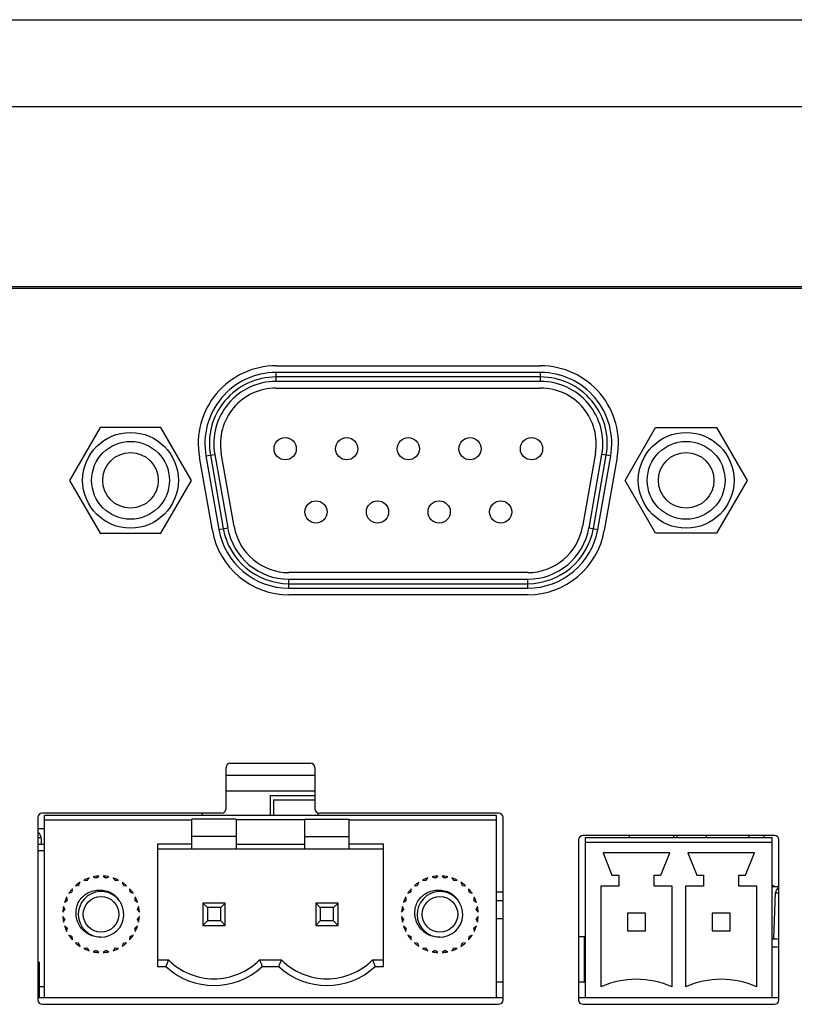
# Model space of a CAD drawing. Header units: millimetres. Extents: x 0 to 3905, y -1166 to 1110.
# Tile 71 of 155: x 1528 to 1563, y 871 to 915. Entities that reach past the tile are written whole.
import ezdxf

# ---------------------------------------------------------------- set-up
doc = ezdxf.new("R2010")
doc.units = ezdxf.units.MM
doc.header["$LTSCALE"] = 65.395
for name, color, linetype in [('100100833_DXF_CONTINUOUS_LINE', 7, 'CONTINUOUS'), ('100200491_VTDXF_CONTINUOUS_LINE', 7, 'CONTINUOUS'), ('100201008_DXF_CONTINUOUS_LINE', 7, 'CONTINUOUS'), ('100300131_DXF_CONTINUOUS_LINE', 7, 'CONTINUOUS'), ('100601050_DXF_CONTINUOUS_LINE', 7, 'CONTINUOUS'), ('100900380_DXF_CONTINUOUS_LINE', 7, 'CONTINUOUS'), ('101300229_DXF_CONTINUOUS_LINE', 7, 'CONTINUOUS'), ('101300304_DXF_CONTINUOUS_LINE', 7, 'CONTINUOUS'), ('101300561_DXF_CONTINUOUS_LINE', 7, 'CONTINUOUS'), ('101300621_DXF_CONTINUOUS_LINE', 7, 'CONTINUOUS'), ('101301556_DXF_CONTINUOUS_LINE', 7, 'CONTINUOUS'), ('1133_DXF_CONTINUOUS_LINE', 7, 'CONTINUOUS'), ('DE-11-055623DXF_CONTINUOUS_LINE', 7, 'CONTINUOUS'), ('DE-11-061193DXF_CONTINUOUS_LINE', 7, 'CONTINUOUS'), ('DE-13-001392DXF_CONTINUOUS_LINE', 7, 'CONTINUOUS'), ('DE-13-001394DXF_CONTINUOUS_LINE', 7, 'CONTINUOUS'), ('MV-23383REV1DXF_CONTINUOUS_LINE', 7, 'CONTINUOUS'), ('PCIE_MODEL_DXF_CONTINUOUS_LINE', 7, 'CONTINUOUS'), ('ST-S5X8-M3X6DXF_CONTINUOUS_LINE', 7, 'CONTINUOUS')]:
    doc.layers.add(name, color=color, linetype=linetype)

msp = doc.modelspace()

# ---------------------------------------------------------------- linework, layer by layer
at = {"layer": '100100833_DXF_CONTINUOUS_LINE'}
for p, q in [((1549.157, 872.069), (1549.456, 872.069)), ((1552.856, 872.069), (1553.157, 872.069))]:
    msp.add_line(p, q, dxfattribs=at)
at = {"layer": '100200491_VTDXF_CONTINUOUS_LINE'}
for p, q in [((1558.613, 878.557), (1558.613, 878.657)), ((1560.518, 878.557), (1560.518, 878.657))]:
    msp.add_line(p, q, dxfattribs=at)
at = {"layer": '100201008_DXF_CONTINUOUS_LINE'}
for p in [(1528.536, 872.957), (1528.605, 871.357)]:
    msp.add_line(p, (1528.605, 872.957), dxfattribs=at)
at = {"layer": '100300131_DXF_CONTINUOUS_LINE'}
for p, q in [((1538.975, 880.457), (1538.975, 879.557)), ((1538.975, 880.457), (1540.996, 880.457)), ((1539.125, 880.257), (1539.125, 879.557)), ((1539.125, 880.257), (1540.996, 880.257)), ((1541.125, 879.671), (1541.125, 879.557)), ((1555.125, 878.657), (1555.125, 878.557)), ((1557.125, 878.657), (1557.125, 878.557)), ((1557.275, 878.657), (1557.275, 878.557))]:
    msp.add_line(p, q, dxfattribs=at)
at = {"layer": '100601050_DXF_CONTINUOUS_LINE'}
msp.add_line((1561.567, 873.643), (1561.866, 873.643), dxfattribs=at)
at = {"layer": '100900380_DXF_CONTINUOUS_LINE'}
msp.add_line((1561.567, 873.999), (1561.866, 873.999), dxfattribs=at)
at = {"layer": '101300229_DXF_CONTINUOUS_LINE'}
for p, q in [((1553.157, 871.357), (1553.157, 878.557)), ((1553.157, 878.557), (1561.567, 878.557)), ((1561.567, 871.357), (1561.567, 878.557)), ((1553.157, 878.357), (1561.567, 878.357)), ((1553.956, 877.867), (1554.356, 876.867)), ((1556.956, 877.867), (1553.956, 877.867)), ((1556.556, 876.867), (1556.956, 877.867)), ((1557.766, 877.867), (1558.166, 876.867)), ((1560.766, 877.867), (1557.766, 877.867)), ((1560.366, 876.867), (1560.766, 877.867)), ((1554.356, 876.867), (1554.656, 876.867)), ((1554.656, 876.867), (1554.656, 876.367)), ((1556.256, 876.367), (1556.256, 876.867)), ((1556.256, 876.867), (1556.556, 876.867)), ((1558.166, 876.867), (1558.466, 876.867)), ((1558.466, 876.867), (1558.466, 876.367)), ((1560.066, 876.367), (1560.066, 876.867)), ((1560.066, 876.867), (1560.366, 876.867)), ((1553.856, 876.367), (1553.856, 871.847)), ((1554.656, 876.367), (1553.856, 876.367)), ((1557.056, 876.367), (1556.256, 876.367)), ((1557.056, 871.847), (1557.056, 876.367)), ((1557.666, 876.367), (1557.666, 871.847)), ((1558.466, 876.367), (1557.666, 876.367)), ((1560.866, 876.367), (1560.066, 876.367)), ((1560.866, 871.847), (1560.866, 876.367)), ((1555.056, 875.157), (1555.056, 874.357)), ((1555.856, 875.157), (1555.056, 875.157)), ((1555.856, 874.357), (1555.856, 875.157)), ((1558.866, 875.157), (1558.866, 874.357)), ((1559.666, 875.157), (1558.866, 875.157)), ((1559.666, 874.357), (1559.666, 875.157)), ((1555.056, 874.357), (1555.856, 874.357)), ((1558.866, 874.357), (1559.666, 874.357)), ((1553.157, 871.357), (1561.567, 871.357))]:
    msp.add_line(p, q, dxfattribs=at)
for centre in [(1555.456, 868.181), (1559.266, 868.181)]:
    msp.add_arc(centre, 4, 66.4218, 113.5782, dxfattribs=at)
at = {"layer": '101300304_DXF_CONTINUOUS_LINE'}
for p, q in [((1528.837, 878.957), (1528.536, 878.957)), ((1528.536, 878.557), (1528.686, 878.557)), ((1528.536, 878.257), (1528.837, 878.257)), ((1528.696, 878.257), (1528.696, 878.457)), ((1528.837, 877.957), (1528.536, 877.957))]:
    msp.add_line(p, q, dxfattribs=at)
msp.add_arc((1528.196, 878.457), 0.5, 0, 47.131, dxfattribs=at)
at = {"layer": '101300561_DXF_CONTINUOUS_LINE'}
for p, q in [((1528.837, 871.357), (1528.837, 879.557)), ((1549.157, 879.557), (1528.837, 879.557)), ((1528.837, 879.357), (1535.457, 879.357)), ((1535.457, 878.057), (1535.457, 879.385)), ((1537.457, 879.385), (1535.457, 879.385)), ((1537.457, 879.385), (1537.457, 878.057)), ((1540.537, 879.357), (1537.457, 879.357)), ((1540.537, 878.057), (1540.537, 879.385)), ((1540.537, 879.385), (1542.537, 879.385)), ((1542.537, 878.057), (1542.537, 879.385)), ((1542.537, 879.357), (1549.157, 879.357)), ((1549.157, 871.357), (1549.157, 879.557)), ((1537.457, 878.607), (1535.457, 878.607)), ((1540.537, 878.607), (1542.537, 878.607)), ((1533.917, 878.257), (1533.917, 872.757)), ((1535.457, 878.257), (1533.917, 878.257)), ((1533.917, 878.057), (1544.077, 878.057)), ((1537.457, 878.257), (1540.537, 878.257)), ((1544.077, 878.257), (1542.537, 878.257)), ((1544.077, 872.757), (1544.077, 878.257)), ((1530.759, 876.638), (1530.838, 876.746)), ((1531.023, 876.796), (1531.146, 876.741)), ((1531.177, 876.745), (1531.281, 876.83)), ((1531.472, 876.83), (1531.577, 876.745)), ((1531.607, 876.741), (1531.73, 876.796)), ((1531.915, 876.746), (1531.994, 876.638)), ((1545.999, 876.638), (1546.078, 876.746)), ((1546.263, 876.796), (1546.386, 876.741)), ((1546.417, 876.745), (1546.521, 876.83)), ((1546.712, 876.83), (1546.817, 876.745)), ((1546.847, 876.741), (1546.97, 876.796)), ((1547.155, 876.746), (1547.234, 876.638)), ((1530.077, 876.124), (1530.091, 876.257)), ((1530.226, 876.393), (1530.36, 876.407)), ((1530.384, 876.426), (1530.432, 876.551)), ((1530.598, 876.647), (1530.731, 876.626)), ((1532.022, 876.626), (1532.155, 876.647)), ((1532.321, 876.551), (1532.369, 876.426)), ((1532.393, 876.407), (1532.527, 876.393)), ((1532.662, 876.257), (1532.676, 876.124)), ((1545.317, 876.124), (1545.331, 876.257)), ((1545.466, 876.393), (1545.6, 876.407)), ((1545.624, 876.426), (1545.672, 876.551)), ((1545.838, 876.647), (1545.971, 876.626)), ((1547.262, 876.626), (1547.395, 876.647)), ((1547.561, 876.551), (1547.609, 876.426)), ((1547.633, 876.407), (1547.767, 876.393)), ((1547.902, 876.257), (1547.916, 876.124)), ((1529.858, 875.753), (1529.837, 875.886)), ((1529.933, 876.051), (1530.058, 876.099)), ((1532.695, 876.099), (1532.82, 876.051)), ((1532.916, 875.886), (1532.895, 875.753)), ((1545.098, 875.753), (1545.077, 875.886)), ((1545.173, 876.051), (1545.298, 876.099)), ((1547.935, 876.099), (1548.06, 876.051)), ((1548.156, 875.886), (1548.135, 875.753)), ((1529.743, 875.338), (1529.688, 875.461)), ((1529.738, 875.646), (1529.846, 875.724)), ((1532.232, 875.671), (1532.255, 875.634)), ((1532.255, 875.634), (1532.261, 875.625)), ((1532.907, 875.724), (1533.015, 875.646)), ((1533.065, 875.461), (1533.01, 875.338)), ((1535.957, 875.607), (1535.957, 874.607)), ((1536.157, 875.407), (1535.957, 875.607)), ((1536.957, 875.607), (1535.957, 875.607)), ((1536.157, 875.407), (1536.157, 874.807)), ((1536.757, 875.407), (1536.157, 875.407)), ((1536.957, 875.607), (1536.757, 875.407)), ((1536.757, 874.807), (1536.757, 875.407)), ((1536.957, 874.607), (1536.957, 875.607)), ((1541.037, 875.607), (1541.037, 874.607)), ((1541.237, 875.407), (1541.037, 875.607)), ((1542.037, 875.607), (1541.037, 875.607)), ((1541.237, 875.407), (1541.237, 874.807)), ((1541.837, 875.407), (1541.237, 875.407)), ((1542.037, 875.607), (1541.837, 875.407)), ((1541.837, 874.807), (1541.837, 875.407)), ((1542.037, 874.607), (1542.037, 875.607)), ((1544.983, 875.338), (1544.928, 875.461)), ((1544.978, 875.646), (1545.086, 875.724)), ((1547.472, 875.671), (1547.495, 875.634)), ((1547.495, 875.634), (1547.501, 875.625)), ((1548.147, 875.724), (1548.255, 875.646)), ((1548.305, 875.461), (1548.25, 875.338)), ((1529.654, 875.203), (1529.739, 875.307)), ((1529.739, 874.907), (1529.654, 875.012)), ((1533.014, 875.307), (1533.099, 875.203)), ((1533.099, 875.012), (1533.014, 874.907)), ((1544.894, 875.203), (1544.979, 875.307)), ((1544.979, 874.907), (1544.894, 875.012)), ((1548.254, 875.307), (1548.339, 875.203)), ((1548.339, 875.012), (1548.254, 874.907)), ((1529.688, 874.754), (1529.743, 874.877)), ((1529.846, 874.49), (1529.738, 874.569)), ((1533.015, 874.569), (1532.907, 874.49)), ((1533.01, 874.877), (1533.065, 874.754)), ((1536.157, 874.807), (1535.957, 874.607)), ((1535.957, 874.607), (1536.957, 874.607)), ((1536.757, 874.807), (1536.157, 874.807)), ((1536.957, 874.607), (1536.757, 874.807)), ((1541.237, 874.807), (1541.037, 874.607)), ((1541.037, 874.607), (1542.037, 874.607)), ((1541.837, 874.807), (1541.237, 874.807)), ((1542.037, 874.607), (1541.837, 874.807)), ((1544.928, 874.754), (1544.983, 874.877)), ((1545.086, 874.49), (1544.978, 874.569)), ((1548.255, 874.569), (1548.147, 874.49)), ((1548.25, 874.877), (1548.305, 874.754)), ((1529.837, 874.329), (1529.858, 874.462)), ((1530.058, 874.115), (1529.933, 874.163)), ((1530.091, 873.957), (1530.077, 874.091)), ((1532.676, 874.091), (1532.662, 873.957)), ((1532.82, 874.163), (1532.695, 874.115)), ((1532.895, 874.462), (1532.916, 874.329)), ((1545.077, 874.329), (1545.098, 874.462)), ((1545.298, 874.115), (1545.173, 874.163)), ((1545.331, 873.957), (1545.317, 874.091)), ((1547.916, 874.091), (1547.902, 873.957)), ((1548.06, 874.163), (1547.935, 874.115)), ((1548.135, 874.462), (1548.156, 874.329)), ((1530.36, 873.808), (1530.226, 873.822)), ((1530.432, 873.664), (1530.384, 873.789)), ((1532.369, 873.789), (1532.321, 873.664)), ((1532.527, 873.822), (1532.393, 873.808)), ((1545.6, 873.808), (1545.466, 873.822)), ((1545.672, 873.664), (1545.624, 873.789)), ((1547.609, 873.789), (1547.561, 873.664)), ((1547.767, 873.822), (1547.633, 873.808)), ((1530.731, 873.589), (1530.598, 873.568)), ((1530.838, 873.468), (1530.759, 873.577)), ((1531.146, 873.474), (1531.023, 873.419)), ((1531.281, 873.385), (1531.177, 873.469)), ((1531.577, 873.469), (1531.472, 873.385)), ((1531.73, 873.419), (1531.607, 873.474)), ((1531.994, 873.577), (1531.915, 873.468)), ((1532.155, 873.568), (1532.022, 873.589)), ((1545.971, 873.589), (1545.838, 873.568)), ((1546.078, 873.468), (1545.999, 873.577)), ((1546.386, 873.474), (1546.263, 873.419)), ((1546.521, 873.385), (1546.417, 873.469)), ((1546.817, 873.469), (1546.712, 873.385)), ((1546.97, 873.419), (1546.847, 873.474)), ((1547.234, 873.577), (1547.155, 873.468)), ((1547.395, 873.568), (1547.262, 873.589)), ((1533.917, 873.057), (1534.405, 873.057)), ((1533.917, 872.757), (1534.285, 872.757)), ((1538.508, 873.057), (1539.485, 873.057)), ((1538.629, 872.757), (1539.365, 872.757)), ((1543.588, 873.057), (1544.077, 873.057)), ((1543.709, 872.757), (1544.077, 872.757)), ((1528.837, 871.357), (1549.157, 871.357))]:
    msp.add_line(p, q, dxfattribs=at)
for centre in [(1531.377, 875.107), (1546.617, 875.107)]:
    msp.add_circle(centre, 0.8, dxfattribs=at)
for centre, radius, start, end in [((1531.377, 875.107), 1.725, 108.183, 116.817), ((1531.377, 875.107), 1.725, 93.183, 101.817), ((1531.377, 875.107), 1.65, 96.9621, 98.0379), ((1531.377, 875.107), 1.725, 78.183, 86.817), ((1531.377, 875.107), 1.65, 81.9621, 83.0379), ((1531.377, 875.107), 1.725, 63.183, 71.817), ((1546.617, 875.107), 1.725, 108.183, 116.817), ((1546.617, 875.107), 1.725, 93.183, 101.817), ((1546.617, 875.107), 1.65, 96.9621, 98.0379), ((1546.617, 875.107), 1.725, 78.183, 86.817), ((1546.617, 875.107), 1.65, 81.9621, 83.0379), ((1546.617, 875.107), 1.725, 63.183, 71.817), ((1531.377, 875.107), 1.725, 138.183, 146.817), ((1531.377, 875.107), 1.725, 123.183, 131.817), ((1531.377, 875.107), 1.65, 126.9621, 128.0379), ((1531.377, 875.107), 1.65, 111.9621, 113.0379), ((1531.377, 875.107), 1.65, 66.9621, 68.0379), ((1531.377, 875.107), 1.725, 48.183, 56.817), ((1531.377, 875.107), 1.65, 51.9621, 53.0379), ((1531.377, 875.107), 1.725, 33.183, 41.817), ((1546.617, 875.107), 1.725, 138.183, 146.817), ((1546.617, 875.107), 1.725, 123.183, 131.817), ((1546.617, 875.107), 1.65, 126.9621, 128.0379), ((1546.617, 875.107), 1.65, 111.9621, 113.0379), ((1546.617, 875.107), 1.65, 66.9621, 68.0379), ((1546.617, 875.107), 1.725, 48.183, 56.817), ((1546.617, 875.107), 1.65, 51.9621, 53.0379), ((1546.617, 875.107), 1.725, 33.183, 41.817), ((1531.377, 875.107), 1.725, 153.183, 161.817), ((1531.377, 875.107), 1.65, 141.9621, 143.0379), ((1531.377, 875.107), 1.025, 38.5675, 30.3423), ((1531.377, 875.107), 1.65, 36.9621, 38.0379), ((1531.377, 875.107), 1.725, 18.183, 26.817), ((1546.617, 875.107), 1.725, 153.183, 161.817), ((1546.617, 875.107), 1.65, 141.9621, 143.0379), ((1546.617, 875.107), 1.025, 38.5675, 30.3423), ((1546.617, 875.107), 1.65, 36.9621, 38.0379), ((1546.617, 875.107), 1.725, 18.183, 26.817), ((1531.377, 875.107), 1.725, 168.183, 176.817), ((1531.377, 875.107), 1.65, 156.9621, 158.0379), ((1531.464, 875.182), 0.911, 33.8059, 34.5331), ((1531.608, 875.279), 0.736, 32.1179, 33.8017), ((1531.377, 875.107), 1.65, 21.9621, 23.0379), ((1531.377, 875.107), 1.725, 3.183, 11.817), ((1546.617, 875.107), 1.725, 168.183, 176.817), ((1546.617, 875.107), 1.65, 156.9621, 158.0379), ((1546.704, 875.182), 0.911, 33.8059, 34.5331), ((1546.848, 875.279), 0.736, 32.1179, 33.8017), ((1546.617, 875.107), 1.65, 21.9621, 23.0379), ((1546.617, 875.107), 1.725, 3.183, 11.817), ((1531.377, 875.107), 1.725, 183.183, 191.817), ((1531.377, 875.107), 1.65, 171.9621, 173.0379), ((1531.377, 875.107), 1.65, 6.9621, 8.0379), ((1531.377, 875.107), 1.725, 348.183, 356.817), ((1546.617, 875.107), 1.725, 183.183, 191.817), ((1546.617, 875.107), 1.65, 171.9621, 173.0379), ((1546.617, 875.107), 1.65, 6.9621, 8.0379), ((1546.617, 875.107), 1.725, 348.183, 356.817), ((1531.377, 875.107), 1.725, 198.183, 206.817), ((1531.377, 875.107), 1.65, 186.9621, 188.0379), ((1531.377, 875.107), 1.65, 201.9621, 203.0379), ((1531.377, 875.107), 1.65, 336.9621, 338.0379), ((1531.377, 875.107), 1.725, 333.183, 341.817), ((1531.377, 875.107), 1.65, 351.9621, 353.0379), ((1546.617, 875.107), 1.725, 198.183, 206.817), ((1546.617, 875.107), 1.65, 186.9621, 188.0379), ((1546.617, 875.107), 1.65, 201.9621, 203.0379), ((1546.617, 875.107), 1.65, 336.9621, 338.0379), ((1546.617, 875.107), 1.725, 333.183, 341.817), ((1546.617, 875.107), 1.65, 351.9621, 353.0379), ((1531.377, 875.107), 1.725, 213.183, 221.817), ((1531.377, 875.107), 1.65, 216.9621, 218.0379), ((1531.377, 875.107), 1.725, 318.183, 326.817), ((1531.377, 875.107), 1.65, 321.9621, 323.0379), ((1546.617, 875.107), 1.725, 213.183, 221.817), ((1546.617, 875.107), 1.65, 216.9621, 218.0379), ((1546.617, 875.107), 1.725, 318.183, 326.817), ((1546.617, 875.107), 1.65, 321.9621, 323.0379), ((1531.377, 875.107), 1.725, 228.183, 236.817), ((1531.377, 875.107), 1.65, 231.9621, 233.0379), ((1531.377, 875.107), 1.725, 303.183, 311.817), ((1531.377, 875.107), 1.65, 306.9621, 308.0379), ((1546.617, 875.107), 1.725, 228.183, 236.817), ((1546.617, 875.107), 1.65, 231.9621, 233.0379), ((1546.617, 875.107), 1.725, 303.183, 311.817), ((1546.617, 875.107), 1.65, 306.9621, 308.0379), ((1531.377, 875.107), 1.725, 243.183, 251.817), ((1531.377, 875.107), 1.65, 246.9621, 248.0379), ((1531.377, 875.107), 1.725, 258.183, 266.817), ((1531.377, 875.107), 1.65, 261.9621, 263.0379), ((1531.377, 875.107), 1.725, 273.183, 281.817), ((1531.377, 875.107), 1.65, 276.9621, 278.0379), ((1531.377, 875.107), 1.725, 288.183, 296.817), ((1531.377, 875.107), 1.65, 291.9621, 293.0379), ((1546.617, 875.107), 1.725, 243.183, 251.817), ((1546.617, 875.107), 1.65, 246.9621, 248.0379), ((1546.617, 875.107), 1.725, 258.183, 266.817), ((1546.617, 875.107), 1.65, 261.9621, 263.0379), ((1546.617, 875.107), 1.725, 273.183, 281.817), ((1546.617, 875.107), 1.65, 276.9621, 278.0379), ((1546.617, 875.107), 1.725, 288.183, 296.817), ((1546.617, 875.107), 1.65, 291.9621, 293.0379), ((1549.479, 866.816), 16.315, 157.5065, 158.6423), ((1536.457, 875.107), 3.2, 227.2544, 312.7456), ((1536.457, 875.107), 2.9, 224.983, 315.017), ((1554.559, 866.815), 16.315, 157.5059, 158.6416), ((1541.537, 875.107), 3.2, 227.2544, 312.7456), ((1541.537, 875.107), 2.9, 224.983, 315.017)]:
    msp.add_arc(centre, radius, start, end, dxfattribs=at)
for points, knots in [([(1530.351, 875.639), (1530.401, 875.715), (1530.479, 875.828), (1530.611, 875.955), (1530.758, 876.063), (1530.969, 876.155), (1531.24, 876.203), (1531.469, 876.191), (1531.647, 876.152), (1531.754, 876.113), (1531.835, 876.071), (1531.894, 876.036), (1531.94, 876.003), (1531.976, 875.975), (1532.003, 875.953), (1532.026, 875.928), (1532.06, 875.898), (1532.09, 875.864), (1532.12, 875.83), (1532.141, 875.803), (1532.158, 875.78), (1532.173, 875.762), (1532.177, 875.752), (1532.178, 875.746)], [0, 0, 0, 0, 0.125067, 0.187657, 0.250248, 0.375045, 0.499926, 0.624825, 0.687374, 0.749892, 0.781161, 0.812431, 0.8437, 0.859337, 0.874972, 0.890611, 0.906249, 0.937521, 0.953155, 0.968801, 0.984447, 0.992349, 1, 1, 1, 1]), ([(1545.591, 875.639), (1545.641, 875.715), (1545.719, 875.828), (1545.851, 875.955), (1545.998, 876.063), (1546.209, 876.155), (1546.48, 876.203), (1546.709, 876.191), (1546.887, 876.152), (1546.994, 876.113), (1547.075, 876.071), (1547.134, 876.036), (1547.18, 876.003), (1547.216, 875.975), (1547.243, 875.953), (1547.266, 875.928), (1547.3, 875.898), (1547.33, 875.864), (1547.36, 875.83), (1547.381, 875.803), (1547.398, 875.78), (1547.413, 875.762), (1547.417, 875.752), (1547.418, 875.746)], [0, 0, 0, 0, 0.125067, 0.187657, 0.250248, 0.375045, 0.499926, 0.624825, 0.687374, 0.749892, 0.781161, 0.812431, 0.8437, 0.859337, 0.874972, 0.890611, 0.906249, 0.937521, 0.953155, 0.968801, 0.984447, 0.992349, 1, 1, 1, 1]), ([(1531.376, 874.082), (1531.284, 874.077), (1531.096, 874.091), (1530.83, 874.186), (1530.599, 874.347), (1530.417, 874.562), (1530.295, 874.817), (1530.241, 875.093), (1530.257, 875.374), (1530.313, 875.554), (1530.351, 875.639)], [0, 0, 0, 0, 0.124953, 0.249947, 0.374921, 0.499978, 0.625007, 0.750017, 0.875002, 1, 1, 1, 1]), ([(1532.178, 875.746), (1532.18, 875.736), (1532.181, 875.718), (1532.198, 875.703), (1532.209, 875.7), (1532.214, 875.698)], [0, 0, 0, 0, 0.502225, 0.745776, 1, 1, 1, 1]), ([(1546.616, 874.082), (1546.524, 874.077), (1546.336, 874.091), (1546.07, 874.186), (1545.839, 874.347), (1545.657, 874.562), (1545.535, 874.817), (1545.481, 875.093), (1545.497, 875.374), (1545.553, 875.554), (1545.591, 875.639)], [0, 0, 0, 0, 0.124953, 0.249947, 0.374921, 0.499978, 0.625007, 0.750017, 0.875002, 1, 1, 1, 1]), ([(1547.418, 875.746), (1547.42, 875.736), (1547.421, 875.718), (1547.438, 875.703), (1547.449, 875.7), (1547.454, 875.698)], [0, 0, 0, 0, 0.502225, 0.745776, 1, 1, 1, 1]), ([(1538.508, 873.057), (1538.528, 873.007), (1538.571, 872.908), (1538.609, 872.807), (1538.629, 872.757)], [0, 0, 0, 0, 0.502183, 1, 1, 1, 1]), ([(1543.588, 873.057), (1543.608, 873.007), (1543.651, 872.908), (1543.689, 872.807), (1543.709, 872.757)], [0, 0, 0, 0, 0.502183, 1, 1, 1, 1])]:
    msp.add_open_spline(points, degree=3, knots=knots, dxfattribs=at)
at = {"layer": '101300621_DXF_CONTINUOUS_LINE'}
for p, q in [((1539.246, 899.082), (1539.246, 899.482)), ((1551.146, 899.482), (1539.246, 899.482)), ((1551.146, 899.082), (1551.146, 899.482)), ((1551.146, 899.282), (1539.246, 899.282)), ((1551.146, 899.082), (1539.246, 899.082)), ((1539.246, 898.782), (1551.146, 898.782)), ((1531.33, 897.007), (1529.959, 894.632)), ((1534.072, 897.007), (1531.33, 897.007)), ((1535.444, 894.632), (1534.072, 897.007)), ((1554.949, 894.632), (1556.32, 897.007)), ((1556.32, 897.007), (1559.062, 897.007)), ((1559.062, 897.007), (1560.434, 894.632)), ((1536.095, 895.727), (1536.489, 895.796)), ((1536.292, 895.761), (1536.874, 892.461)), ((1536.489, 895.796), (1537.071, 892.496)), ((1537.366, 892.548), (1536.784, 895.848)), ((1553.608, 895.848), (1553.026, 892.548)), ((1553.322, 892.496), (1553.904, 895.796)), ((1553.519, 892.461), (1554.101, 895.761)), ((1554.298, 895.727), (1553.904, 895.796)), ((1536.095, 895.727), (1536.677, 892.427)), ((1553.716, 892.427), (1554.298, 895.727)), ((1529.959, 894.632), (1531.33, 892.257)), ((1534.072, 892.257), (1535.444, 894.632)), ((1556.32, 892.257), (1554.949, 894.632)), ((1560.434, 894.632), (1559.062, 892.257)), ((1531.33, 892.257), (1534.072, 892.257)), ((1536.677, 892.427), (1537.071, 892.496)), ((1553.322, 892.496), (1553.716, 892.427)), ((1559.062, 892.257), (1556.32, 892.257)), ((1550.564, 890.482), (1539.828, 890.482)), ((1539.828, 889.782), (1539.828, 890.182)), ((1539.828, 890.182), (1550.564, 890.182)), ((1550.564, 889.782), (1550.564, 890.182)), ((1539.828, 889.982), (1550.564, 889.982)), ((1539.828, 889.782), (1550.564, 889.782))]:
    msp.add_line(p, q, dxfattribs=at)
for centre, radius in [((1532.701, 894.632), 2.154), ((1557.691, 894.632), 2.154), ((1532.701, 894.632), 1.75), ((1539.656, 896.052), 0.5), ((1542.426, 896.052), 0.5), ((1545.196, 896.052), 0.5), ((1547.966, 896.052), 0.5), ((1550.736, 896.052), 0.5), ((1557.691, 894.632), 1.75), ((1532.701, 894.632), 1.25), ((1557.691, 894.632), 1.25), ((1541.041, 893.212), 0.5), ((1543.811, 893.212), 0.5), ((1546.581, 893.212), 0.5), ((1549.351, 893.212), 0.5)]:
    msp.add_circle(centre, radius, dxfattribs=at)
for centre, radius, start, end in [((1539.246, 896.282), 3.2, 90, 190), ((1551.146, 896.282), 3.2, 350, 90), ((1539.246, 896.282), 3, 90, 190), ((1539.246, 896.282), 2.8, 90, 190), ((1551.146, 896.282), 3, 350, 90), ((1551.146, 896.282), 2.8, 350, 90), ((1539.246, 896.282), 2.5, 90, 190), ((1551.146, 896.282), 2.5, 350, 90), ((1539.828, 892.982), 3.2, 190, 270), ((1539.828, 892.982), 3, 190, 270), ((1539.828, 892.982), 2.8, 190, 270), ((1539.828, 892.982), 2.5, 190, 270), ((1550.564, 892.982), 2.5, 270, 350), ((1550.564, 892.982), 2.8, 270, 350), ((1550.564, 892.982), 3, 270, 350), ((1550.564, 892.982), 3.2, 270, 350)]:
    msp.add_arc(centre, radius, start, end, dxfattribs=at)
at = {"layer": '101301556_DXF_CONTINUOUS_LINE'}
for p, q in [((1549.456, 876.107), (1549.157, 876.107)), ((1549.456, 875.707), (1549.157, 875.707)), ((1549.456, 874.907), (1549.157, 874.907)), ((1552.856, 874.107), (1553.157, 874.107)), ((1553.1, 874.107), (1553.1, 872.069))]:
    msp.add_line(p, q, dxfattribs=at)
at = {"layer": '1133_DXF_CONTINUOUS_LINE'}
msp.add_line((1528.605, 871.857), (1528.837, 871.857), dxfattribs=at)
at = {"layer": 'DE-11-055623DXF_CONTINUOUS_LINE'}
for p, q in [((1704.426, 903.262), (1493.604, 903.257)), ((1539.246, 899.784), (1551.146, 899.784)), ((1536.381, 892.376), (1535.799, 895.676)), ((1554.593, 895.676), (1554.011, 892.376)), ((1550.564, 889.484), (1539.828, 889.484)), ((1536.996, 879.857), (1536.996, 881.707)), ((1537.196, 881.907), (1540.796, 881.907)), ((1540.996, 881.707), (1540.996, 879.857)), ((1528.536, 879.457), (1528.536, 871.257)), ((1536.796, 879.657), (1528.736, 879.657)), ((1549.256, 879.657), (1541.196, 879.657)), ((1549.456, 871.257), (1549.456, 879.457)), ((1561.666, 878.657), (1553.056, 878.657)), ((1552.856, 878.457), (1552.856, 871.257)), ((1561.866, 871.257), (1561.866, 878.457)), ((1528.736, 871.057), (1549.256, 871.057)), ((1553.056, 871.057), (1561.666, 871.057))]:
    msp.add_line(p, q, dxfattribs=at)
for centre, radius, start, end in [((1539.246, 896.284), 3.5, 90, 190), ((1551.146, 896.284), 3.5, 350, 90), ((1539.828, 892.984), 3.5, 190, 270), ((1550.564, 892.984), 3.5, 270, 350), ((1537.196, 881.707), 0.2, 90, 180), ((1540.796, 881.707), 0.2, 0, 90), ((1536.796, 879.857), 0.2, 270, 0), ((1541.196, 879.857), 0.2, 180, 270), ((1528.736, 879.457), 0.2, 90, 180), ((1549.256, 879.457), 0.2, 0, 90), ((1553.056, 878.457), 0.2, 90, 180), ((1561.666, 878.457), 0.2, 0, 90), ((1528.736, 871.257), 0.2, 180, 270), ((1549.256, 871.257), 0.2, 270, 0), ((1553.056, 871.257), 0.2, 180, 270), ((1561.666, 871.257), 0.2, 270, 0)]:
    msp.add_arc(centre, radius, start, end, dxfattribs=at)
at = {"layer": 'DE-11-061193DXF_CONTINUOUS_LINE'}
msp.add_line((1540.996, 881.357), (1536.996, 881.357), dxfattribs=at)
at = {"layer": 'DE-13-001392DXF_CONTINUOUS_LINE'}
for p, q in [((1561.638, 873.999), (1561.71, 876.068)), ((1561.71, 876.068), (1561.866, 876.068))]:
    msp.add_line(p, q, dxfattribs=at)
msp.add_arc((1562.01, 876.057), 0.3, 118.6541, 178, dxfattribs=at)
at = {"layer": 'DE-13-001394DXF_CONTINUOUS_LINE'}
for p, q in [((1471.618, 915.357), (1726.414, 915.357)), ((1471.516, 911.457), (1726.516, 911.457)), ((1474.728, 903.357), (1723.304, 903.357))]:
    msp.add_line(p, q, dxfattribs=at)
at = {"layer": 'MV-23383REV1DXF_CONTINUOUS_LINE'}
for p, q in [((1528.536, 871.357), (1528.837, 871.357)), ((1549.157, 871.357), (1549.456, 871.357)), ((1552.856, 871.357), (1553.157, 871.357)), ((1561.567, 871.357), (1561.866, 871.357))]:
    msp.add_line(p, q, dxfattribs=at)
at = {"layer": 'PCIE_MODEL_DXF_CONTINUOUS_LINE'}
for p, q in [((1536.996, 880.657), (1540.996, 880.657)), ((1535.933, 879.557), (1535.933, 879.657))]:
    msp.add_line(p, q, dxfattribs=at)
at = {"layer": 'ST-S5X8-M3X6DXF_CONTINUOUS_LINE'}
for p, q in [((1561.199, 878.557), (1561.199, 878.657)), ((1561.567, 876.357), (1561.866, 876.357))]:
    msp.add_line(p, q, dxfattribs=at)
msp.add_open_spline([(1561.566, 876.419), (1561.578, 876.413), (1561.623, 876.389), (1561.67, 876.369), (1561.706, 876.357)], degree=3, knots=[0, 0, 0, 0, 0.255352, 1, 1, 1, 1], dxfattribs=at)

doc.saveas('drawing.dxf')
